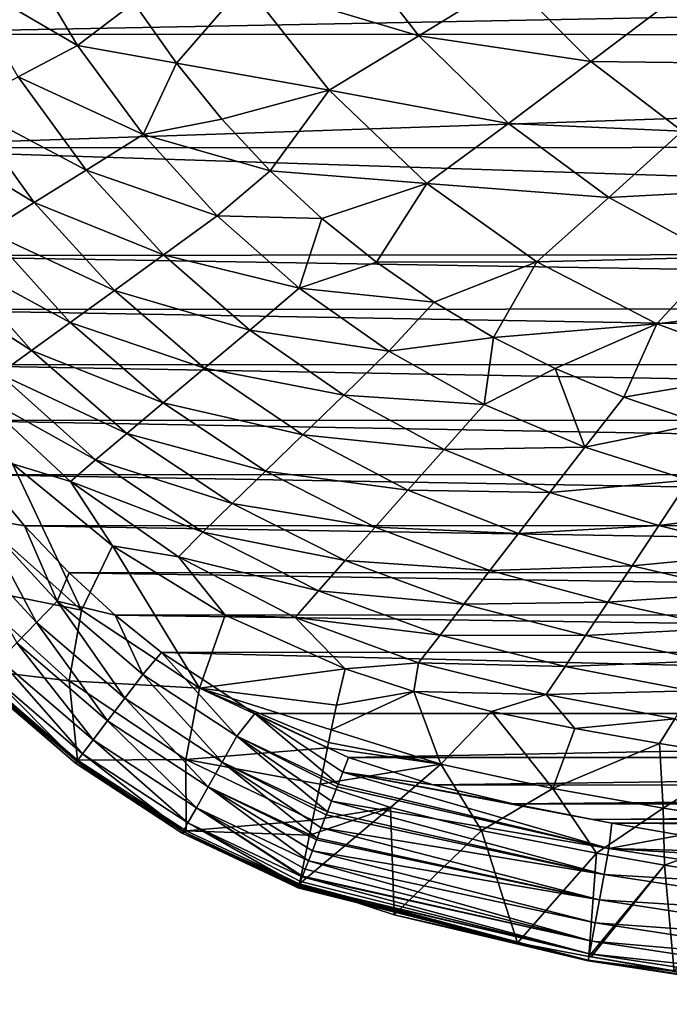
# Model space of a CAD drawing. Header units: metres. Extents: x -26 to 26, y -167 to 32.
# Tile 2 of 237: x -15 to -8, y -166 to -156. Entities that reach past the tile are written whole.
import ezdxf

# ---------------------------------------------------------------- set-up
doc = ezdxf.new("R2010")
doc.units = ezdxf.units.M
doc.layers.add('solid_12_411_043_XXX', color=7, linetype='CONTINUOUS')

msp = doc.modelspace()

# ---------------------------------------------------------------- linework, layer by layer
at = {"layer": 'solid_12_411_043_XXX'}
for points in [[(-12.608711, -155.568176, 120.86805), (-11.59357, -155.073776, 120.401001), (-10.78726, -156.113449, 120.408165)], [(-10.78726, -156.113449, 120.408165), (-11.59357, -155.073776, 120.401001), (-9.832438, -155.526062, 119.986282)], [(-15.5978, -155.498413, 122.370857), (-14.958614, -155.216995, 121.844002), (-14.369145, -156.215332, 121.867065)], [(-14.369145, -156.215332, 121.867065), (-14.958614, -155.216995, 121.844002), (-13.776466, -155.766113, 121.406754)], [(-17.406326, -155.421448, 137.548279), (-17.345055, -156.096909, 137.548279), (17.402061, -155.427277, 137.548279)], [(-17.345055, -156.096909, 137.548279), (17.341188, -156.110107, 137.548279), (17.402061, -155.427277, 137.548279)], [(-14.991959, -156.544479, 122.400383), (-15.5978, -155.498413, 122.370857), (-14.369145, -156.215332, 121.867065)], [(-12.608711, -155.568176, 120.86805), (-13.331663, -156.398941, 121.415527), (-13.776466, -155.766113, 121.406754)], [(-11.729004, -156.682434, 120.880913), (-13.331663, -156.398941, 121.415527), (-12.608711, -155.568176, 120.86805)], [(-11.729004, -156.682434, 120.880913), (-12.608711, -155.568176, 120.86805), (-10.78726, -156.113449, 120.408165)], [(-10.78726, -156.113449, 120.408165), (-9.832438, -155.526062, 119.986282), (-8.982437, -156.382248, 119.982773)], [(-8.982437, -156.382248, 119.982773), (-9.832438, -155.526062, 119.986282), (-8.10749, -155.718185, 119.591476)], [(-14.369145, -156.215332, 121.867065), (-13.776466, -155.766113, 121.406754), (-13.331663, -156.398941, 121.415527)], [(-8.982437, -156.382248, 119.982773), (-8.10749, -155.718185, 119.591476), (-7.253358, -156.402939, 119.576355)], [(-17.345055, -156.096909, 137.548279), (-17.114943, -157.288452, 137.548279), (17.341188, -156.110107, 137.548279)], [(-17.114943, -157.288452, 137.548279), (17.120024, -157.273849, 137.548279), (17.341188, -156.110107, 137.548279)], [(-11.729004, -156.682434, 120.880913), (-10.78726, -156.113449, 120.408165), (-9.848862, -157.032547, 120.412201)], [(-9.848862, -157.032547, 120.412201), (-10.78726, -156.113449, 120.408165), (-8.982437, -156.382248, 119.982773)], [(-14.991959, -156.544479, 122.400383), (-14.369145, -156.215332, 121.867065), (-13.681587, -157.14975, 121.891098)], [(-13.681587, -157.14975, 121.891098), (-14.369145, -156.215332, 121.867065), (-13.331663, -156.398941, 121.415527)], [(-13.681587, -157.14975, 121.891098), (-13.331663, -156.398941, 121.415527), (-12.854247, -156.986374, 121.423668)], [(-11.729004, -156.682434, 120.880913), (-12.854247, -156.986374, 121.423668), (-13.331663, -156.398941, 121.415527)], [(-9.848862, -157.032547, 120.412201), (-8.982437, -156.382248, 119.982773), (-8.027376, -157.114487, 119.97654)], [(-8.027376, -157.114487, 119.97654), (-8.982437, -156.382248, 119.982773), (-7.253358, -156.402939, 119.576355)], [(-15.557274, -156.845032, 123.009773), (-14.991959, -156.544479, 122.400383), (-14.278973, -157.521301, 122.434242)], [(-14.278973, -157.521301, 122.434242), (-14.991959, -156.544479, 122.400383), (-13.681587, -157.14975, 121.891098)], [(-11.729004, -156.682434, 120.880913), (-12.346212, -157.529022, 121.431175), (-12.854247, -156.986374, 121.423668)], [(-10.703661, -157.662369, 120.891083), (-12.346212, -157.529022, 121.431175), (-11.729004, -156.682434, 120.880913)], [(-10.703661, -157.662369, 120.891083), (-11.729004, -156.682434, 120.880913), (-9.848862, -157.032547, 120.412201)], [(-16.052902, -157.11026, 123.691536), (-15.557274, -156.845032, 123.009773), (-14.824827, -157.861588, 123.04792)], [(-14.824827, -157.861588, 123.04792), (-15.557274, -156.845032, 123.009773), (-14.278973, -157.521301, 122.434242)], [(-13.681587, -157.14975, 121.891098), (-12.854247, -156.986374, 121.423668), (-12.346212, -157.529022, 121.431175)], [(-10.703661, -157.662369, 120.891083), (-9.848862, -157.032547, 120.412201), (-8.793937, -157.81105, 120.413452)], [(-8.793937, -157.81105, 120.413452), (-9.848862, -157.032547, 120.412201), (-8.027376, -157.114487, 119.97654)], [(-15.310776, -158.165298, 123.72747), (-16.052902, -157.11026, 123.691536), (-14.824827, -157.861588, 123.04792)], [(-14.278973, -157.521301, 122.434242), (-13.681587, -157.14975, 121.891098), (-12.90278, -158.003479, 121.914879)], [(-12.90278, -158.003479, 121.914879), (-13.681587, -157.14975, 121.891098), (-12.346212, -157.529022, 121.431175)], [(-8.793937, -157.81105, 120.413452), (-8.027376, -157.114487, 119.97654), (-6.985707, -157.710205, 119.968307)], [(-17.114943, -157.288452, 137.548279), (16.73822, -158.39061, 137.548279), (17.120024, -157.273849, 137.548279)], [(-17.114943, -157.288452, 137.548279), (-16.727392, -158.417908, 137.548279), (16.73822, -158.39061, 137.548279)], [(-14.824827, -157.861588, 123.04792), (-14.278973, -157.521301, 122.434242), (-13.465771, -158.411804, 122.470154)], [(-13.465771, -158.411804, 122.470154), (-14.278973, -157.521301, 122.434242), (-12.90278, -158.003479, 121.914879)], [(-12.90278, -158.003479, 121.914879), (-12.346212, -157.529022, 121.431175), (-11.807353, -158.028931, 121.438103)], [(-10.703661, -157.662369, 120.891083), (-11.807353, -158.028931, 121.438103), (-12.346212, -157.529022, 121.431175)], [(-10.703661, -157.662369, 120.891083), (-11.23397, -158.489395, 121.444496), (-11.807353, -158.028931, 121.438103)], [(-9.550323, -158.48526, 120.89856), (-11.23397, -158.489395, 121.444496), (-10.703661, -157.662369, 120.891083)], [(-9.550323, -158.48526, 120.89856), (-10.703661, -157.662369, 120.891083), (-8.793937, -157.81105, 120.413452)], [(-7.643877, -158.43454, 120.4123), (-8.793937, -157.81105, 120.413452), (-6.985707, -157.710205, 119.968307)], [(-15.310776, -158.165298, 123.72747), (-14.824827, -157.861588, 123.04792), (-13.981765, -158.785614, 123.091415)], [(-13.981765, -158.785614, 123.091415), (-14.824827, -157.861588, 123.04792), (-13.465771, -158.411804, 122.470154)], [(-9.550323, -158.48526, 120.89856), (-8.793937, -157.81105, 120.413452), (-7.643877, -158.43454, 120.4123)], [(-13.465771, -158.411804, 122.470154), (-12.90278, -158.003479, 121.914879), (-12.042547, -158.762695, 121.937584)], [(-12.042547, -158.762695, 121.937584), (-12.90278, -158.003479, 121.914879), (-11.807353, -158.028931, 121.438103)], [(-12.042547, -158.762695, 121.937584), (-11.807353, -158.028931, 121.438103), (-11.23397, -158.489395, 121.444496)], [(-15.727961, -158.426193, 124.467224), (-15.310776, -158.165298, 123.72747), (-14.446444, -159.121872, 123.771912)], [(-14.446444, -159.121872, 123.771912), (-15.310776, -158.165298, 123.72747), (-13.981765, -158.785614, 123.091415)], [(-16.727392, -158.417908, 137.548279), (16.473259, -158.968613, 137.548279), (16.73822, -158.39061, 137.548279)], [(-16.727392, -158.417908, 137.548279), (-16.46546, -158.986374, 137.548279), (16.473259, -158.968613, 137.548279)], [(-16.0665, -158.637192, 125.26149), (-15.727961, -158.426193, 124.467224), (-14.85298, -159.416138, 124.50679)], [(-14.85298, -159.416138, 124.50679), (-15.727961, -158.426193, 124.467224), (-14.446444, -159.121872, 123.771912)], [(-13.981765, -158.785614, 123.091415), (-13.465771, -158.411804, 122.470154), (-12.562427, -159.201538, 122.506287)], [(-12.562427, -159.201538, 122.506287), (-13.465771, -158.411804, 122.470154), (-12.042547, -158.762695, 121.937584)], [(-12.042547, -158.762695, 121.937584), (-11.23397, -158.489395, 121.444496), (-10.628096, -158.908981, 121.450325)], [(-9.550323, -158.48526, 120.89856), (-10.628096, -158.908981, 121.450325), (-11.23397, -158.489395, 121.444496)], [(-9.550323, -158.48526, 120.89856), (-10.006592, -159.278824, 121.455452), (-10.628096, -158.908981, 121.450325)], [(-8.293327, -159.134918, 120.903419), (-10.006592, -159.278824, 121.455452), (-9.550323, -158.48526, 120.89856)], [(-8.293327, -159.134918, 120.903419), (-9.550323, -158.48526, 120.89856), (-7.643877, -158.43454, 120.4123)], [(-8.293327, -159.134918, 120.903419), (-7.643877, -158.43454, 120.4123), (-6.426361, -158.909668, 120.40963)], [(-15.191497, -159.661942, 125.292862), (-16.0665, -158.637192, 125.26149), (-14.85298, -159.416138, 124.50679)], [(-14.446444, -159.121872, 123.771912), (-13.981765, -158.785614, 123.091415), (-13.038269, -159.602112, 123.137848)], [(-13.038269, -159.602112, 123.137848), (-13.981765, -158.785614, 123.091415), (-12.562427, -159.201538, 122.506287)], [(-12.562427, -159.201538, 122.506287), (-12.042547, -158.762695, 121.937584), (-11.104634, -159.424164, 121.958931)], [(-11.104634, -159.424164, 121.958931), (-12.042547, -158.762695, 121.937584), (-10.628096, -158.908981, 121.450325)], [(-11.104634, -159.424164, 121.958931), (-10.628096, -158.908981, 121.450325), (-10.006592, -159.278824, 121.455452)], [(-6.964579, -159.620285, 120.906288), (-8.293327, -159.134918, 120.903419), (-6.426361, -158.909668, 120.40963)], [(-16.46546, -158.986374, 137.548279), (16.155107, -159.556915, 137.548279), (16.473259, -158.968613, 137.548279)], [(-16.46546, -158.986374, 137.548279), (-16.149738, -159.567093, 137.548279), (16.155107, -159.556915, 137.548279)], [(-14.85298, -159.416138, 124.50679), (-14.446444, -159.121872, 123.771912), (-13.469543, -159.96434, 123.822571)], [(-13.469543, -159.96434, 123.822571), (-14.446444, -159.121872, 123.771912), (-13.038269, -159.602112, 123.137848)], [(-13.038269, -159.602112, 123.137848), (-12.562427, -159.201538, 122.506287), (-11.576246, -159.884293, 122.541451)], [(-11.576246, -159.884293, 122.541451), (-12.562427, -159.201538, 122.506287), (-11.104634, -159.424164, 121.958931)], [(-8.293327, -159.134918, 120.903419), (-9.35729, -159.605896, 121.459991), (-10.006592, -159.278824, 121.455452)], [(-8.293327, -159.134918, 120.903419), (-8.636293, -159.904648, 121.464226), (-9.35729, -159.605896, 121.459991)], [(-6.964579, -159.620285, 120.906288), (-8.636293, -159.904648, 121.464226), (-8.293327, -159.134918, 120.903419)], [(-10.101926, -159.980698, 121.978569), (-11.104634, -159.424164, 121.958931), (-10.006592, -159.278824, 121.455452)], [(-10.101926, -159.980698, 121.978569), (-10.006592, -159.278824, 121.455452), (-9.35729, -159.605896, 121.459991)], [(-15.191497, -159.661942, 125.292862), (-14.85298, -159.416138, 124.50679), (-13.852446, -160.286346, 124.554802)], [(-13.852446, -160.286346, 124.554802), (-14.85298, -159.416138, 124.50679), (-13.469543, -159.96434, 123.822571)], [(-11.576246, -159.884293, 122.541451), (-11.104634, -159.424164, 121.958931), (-10.101926, -159.980698, 121.978569)], [(-16.149738, -159.567093, 137.548279), (15.788014, -160.140472, 137.548279), (16.155107, -159.556915, 137.548279)], [(-16.149738, -159.567093, 137.548279), (-15.781157, -160.150558, 137.548279), (15.788014, -160.140472, 137.548279)], [(-13.469543, -159.96434, 123.822571), (-13.038269, -159.602112, 123.137848), (-12.005851, -160.302261, 123.184555)], [(-12.005851, -160.302261, 123.184555), (-13.038269, -159.602112, 123.137848), (-11.576246, -159.884293, 122.541451)], [(-9.047198, -160.428314, 121.996223), (-10.101926, -159.980698, 121.978569), (-9.35729, -159.605896, 121.459991)], [(-9.047198, -160.428314, 121.996223), (-9.35729, -159.605896, 121.459991), (-8.636293, -159.904648, 121.464226)], [(-6.964579, -159.620285, 120.906288), (-7.822912, -160.182953, 121.468269), (-8.636293, -159.904648, 121.464226)], [(-14.179285, -160.563522, 125.332115), (-15.452798, -159.852875, 126.121666), (-15.191497, -159.661942, 125.292862)], [(-14.179285, -160.563522, 125.332115), (-15.191497, -159.661942, 125.292862), (-13.852446, -160.286346, 124.554802)], [(-15.050455, -160.604691, 126.98571), (-15.452798, -159.852875, 126.121666), (-14.441751, -160.789749, 126.148064)], [(-14.179285, -160.563522, 125.332115), (-14.441751, -160.789749, 126.148064), (-15.452798, -159.852875, 126.121666)], [(-12.005851, -160.302261, 123.184555), (-11.576246, -159.884293, 122.541451), (-10.522083, -160.453735, 122.574448)], [(-10.522083, -160.453735, 122.574448), (-11.576246, -159.884293, 122.541451), (-10.101926, -159.980698, 121.978569)], [(-9.047198, -160.428314, 121.996223), (-8.636293, -159.904648, 121.464226), (-7.822912, -160.182953, 121.468269)], [(-13.852446, -160.286346, 124.554802), (-13.469543, -159.96434, 123.822571), (-12.396228, -160.681183, 123.875343)], [(-12.396228, -160.681183, 123.875343), (-13.469543, -159.96434, 123.822571), (-12.005851, -160.302261, 123.184555)], [(-10.522083, -160.453735, 122.574448), (-10.101926, -159.980698, 121.978569), (-9.047198, -160.428314, 121.996223)], [(-15.781157, -160.150558, 137.548279), (15.378854, -160.705658, 137.548279), (15.788014, -160.140472, 137.548279)], [(-15.781157, -160.150558, 137.548279), (-15.368429, -160.718964, 137.548279), (15.378854, -160.705658, 137.548279)], [(-7.95681, -160.77533, 122.011795), (-9.047198, -160.428314, 121.996223), (-7.822912, -160.182953, 121.468269)], [(-14.179285, -160.563522, 125.332115), (-13.852446, -160.286346, 124.554802), (-12.746996, -161.022202, 124.606384)], [(-12.746996, -161.022202, 124.606384), (-13.852446, -160.286346, 124.554802), (-12.396228, -160.681183, 123.875343)], [(-12.396228, -160.681183, 123.875343), (-12.005851, -160.302261, 123.184555), (-10.902025, -160.880829, 123.228889)], [(-10.902025, -160.880829, 123.228889), (-12.005851, -160.302261, 123.184555), (-10.522083, -160.453735, 122.574448)], [(-10.902025, -160.880829, 123.228889), (-10.522083, -160.453735, 122.574448), (-9.414663, -160.905945, 122.604149)], [(-9.414663, -160.905945, 122.604149), (-10.522083, -160.453735, 122.574448), (-9.047198, -160.428314, 121.996223)], [(-9.414663, -160.905945, 122.604149), (-9.047198, -160.428314, 121.996223), (-7.95681, -160.77533, 122.011795)], [(-13.053903, -161.323273, 125.374847), (-14.441751, -160.789749, 126.148064), (-14.179285, -160.563522, 125.332115)], [(-13.053903, -161.323273, 125.374847), (-14.179285, -160.563522, 125.332115), (-12.746996, -161.022202, 124.606384)], [(-15.43282, -161.153976, 129.992401), (-15.050455, -160.604691, 126.98571), (-14.326655, -162.140869, 130.000092)], [(-14.003495, -161.465027, 126.997375), (-15.050455, -160.604691, 126.98571), (-14.441751, -160.789749, 126.148064)], [(-14.326655, -162.140869, 130.000092), (-15.050455, -160.604691, 126.98571), (-14.003495, -161.465027, 126.997375)], [(-15.387907, -161.175598, 137.517105), (-14.92339, -161.254868, 137.548279), (-15.368429, -160.718964, 137.548279)], [(-15.368429, -160.718964, 137.548279), (14.935404, -161.241211, 137.548279), (15.378854, -160.705658, 137.548279)], [(-15.368429, -160.718964, 137.548279), (-14.92339, -161.254868, 137.548279), (14.935404, -161.241211, 137.548279)], [(-12.746996, -161.022202, 124.606384), (-12.396228, -160.681183, 123.875343), (-11.247174, -161.268372, 123.926079)], [(-11.247174, -161.268372, 123.926079), (-12.396228, -160.681183, 123.875343), (-10.902025, -160.880829, 123.228889)], [(-8.271858, -161.250473, 122.629845), (-9.414663, -160.905945, 122.604149), (-7.95681, -160.77533, 122.011795)], [(-8.271858, -161.250473, 122.629845), (-7.95681, -160.77533, 122.011795), (-6.852083, -161.069946, 122.025536)], [(-14.003495, -161.465027, 126.997375), (-14.441751, -160.789749, 126.148064), (-13.310743, -161.579391, 126.17588)], [(-13.053903, -161.323273, 125.374847), (-13.310743, -161.579391, 126.17588), (-14.441751, -160.789749, 126.148064)], [(-11.247174, -161.268372, 123.926079), (-10.902025, -160.880829, 123.228889), (-9.744156, -161.33429, 123.26825)], [(-9.744156, -161.33429, 123.26825), (-10.902025, -160.880829, 123.228889), (-9.414663, -160.905945, 122.604149)], [(-9.744156, -161.33429, 123.26825), (-9.414663, -160.905945, 122.604149), (-8.271858, -161.250473, 122.629845)], [(-13.053903, -161.323273, 125.374847), (-12.746996, -161.022202, 124.606384), (-11.560333, -161.620407, 124.656578)], [(-11.560333, -161.620407, 124.656578), (-12.746996, -161.022202, 124.606384), (-11.247174, -161.268372, 123.926079)], [(-7.116131, -161.538834, 122.65184), (-8.271858, -161.250473, 122.629845), (-6.852083, -161.069946, 122.025536)], [(-15.628407, -161.375046, 137.414124), (-14.800052, -162.269913, 137.414124), (-15.387907, -161.175598, 137.517105)], [(-15.43282, -161.153976, 129.992401), (-14.326655, -162.140869, 130.000092), (-15.549862, -161.891434, 133.017288)], [(-15.387907, -161.175598, 137.517105), (-14.582913, -162.045258, 137.517105), (-14.92339, -161.254868, 137.548279)], [(-14.800052, -162.269913, 137.414124), (-14.582913, -162.045258, 137.517105), (-15.387907, -161.175598, 137.517105)], [(-14.92339, -161.254868, 137.548279), (14.466991, -161.737305, 137.548279), (14.935404, -161.241211, 137.548279)], [(-14.92339, -161.254868, 137.548279), (-14.456619, -161.747665, 137.548279), (14.466991, -161.737305, 137.548279)], [(-14.582913, -162.045258, 137.517105), (-14.456619, -161.747665, 137.548279), (-14.92339, -161.254868, 137.548279)], [(-11.560333, -161.620407, 124.656578), (-11.247174, -161.268372, 123.926079), (-10.042886, -161.722687, 123.97065)], [(-10.042886, -161.722687, 123.97065), (-11.247174, -161.268372, 123.926079), (-9.744156, -161.33429, 123.26825)], [(-8.55212, -161.673599, 123.300972), (-9.744156, -161.33429, 123.26825), (-8.271858, -161.250473, 122.629845)], [(-8.55212, -161.673599, 123.300972), (-8.271858, -161.250473, 122.629845), (-7.116131, -161.538834, 122.65184)], [(-15.006316, -162.483322, 137.232483), (-14.800052, -162.269913, 137.414124), (-15.628407, -161.375046, 137.414124)], [(-11.840931, -161.937576, 125.416634), (-13.310743, -161.579391, 126.17588), (-13.053903, -161.323273, 125.374847)], [(-11.840931, -161.937576, 125.416634), (-13.053903, -161.323273, 125.374847), (-11.560333, -161.620407, 124.656578)], [(-10.042886, -161.722687, 123.97065), (-9.744156, -161.33429, 123.26825), (-8.55212, -161.673599, 123.300972)], [(-14.326655, -162.140869, 130.000092), (-14.003495, -161.465027, 126.997375), (-13.089744, -162.958649, 130.005844)], [(-12.820547, -162.193817, 127.007233), (-14.003495, -161.465027, 126.997375), (-13.310743, -161.579391, 126.17588)], [(-13.089744, -162.958649, 130.005844), (-14.003495, -161.465027, 126.997375), (-12.820547, -162.193817, 127.007233)], [(-12.820547, -162.193817, 127.007233), (-13.310743, -161.579391, 126.17588), (-12.08532, -162.216476, 126.202568)], [(-11.840931, -161.937576, 125.416634), (-12.08532, -162.216476, 126.202568), (-13.310743, -161.579391, 126.17588)], [(-7.34941, -161.953522, 123.327728), (-8.55212, -161.673599, 123.300972), (-7.116131, -161.538834, 122.65184)], [(-11.840931, -161.937576, 125.416634), (-11.560333, -161.620407, 124.656578), (-10.315965, -162.077667, 124.700455)], [(-10.315965, -162.077667, 124.700455), (-11.560333, -161.620407, 124.656578), (-10.042886, -161.722687, 123.97065)], [(-8.805622, -162.056534, 124.006424), (-10.042886, -161.722687, 123.97065), (-8.55212, -161.673599, 123.300972)], [(-8.805622, -162.056534, 124.006424), (-8.55212, -161.673599, 123.300972), (-7.34941, -161.953522, 123.327728)], [(-14.582913, -162.045258, 137.517105), (-13.97545, -162.192871, 137.548279), (-14.456619, -161.747665, 137.548279)], [(-14.456619, -161.747665, 137.548279), (13.983458, -162.185944, 137.548279), (14.466991, -161.737305, 137.548279)], [(-14.456619, -161.747665, 137.548279), (-13.97545, -162.192871, 137.548279), (13.983458, -162.185944, 137.548279)], [(-10.315965, -162.077667, 124.700455), (-10.042886, -161.722687, 123.97065), (-8.805622, -162.056534, 124.006424)], [(-15.549862, -161.891434, 133.017288), (-14.455659, -162.880905, 133.024155), (-15.476665, -162.759857, 135.768463)], [(-14.326655, -162.140869, 130.000092), (-14.455659, -162.880905, 133.024155), (-15.549862, -161.891434, 133.017288)], [(-10.565735, -162.402115, 125.453079), (-12.08532, -162.216476, 126.202568), (-11.840931, -161.937576, 125.416634)], [(-10.565735, -162.402115, 125.453079), (-11.840931, -161.937576, 125.416634), (-10.315965, -162.077667, 124.700455)], [(-7.559941, -162.327789, 124.034477), (-8.805622, -162.056534, 124.006424), (-7.34941, -161.953522, 123.327728)], [(-14.800052, -162.269913, 137.414124), (-13.873575, -163.064484, 137.414124), (-14.582913, -162.045258, 137.517105)], [(-14.582913, -162.045258, 137.517105), (-13.685142, -162.815262, 137.517105), (-13.97545, -162.192871, 137.548279)], [(-13.873575, -163.064484, 137.414124), (-13.685142, -162.815262, 137.517105), (-14.582913, -162.045258, 137.517105)], [(-10.565735, -162.402115, 125.453079), (-10.315965, -162.077667, 124.700455), (-9.038501, -162.407486, 124.734848)], [(-9.038501, -162.407486, 124.734848), (-10.315965, -162.077667, 124.700455), (-8.805622, -162.056534, 124.006424)], [(-9.038501, -162.407486, 124.734848), (-8.805622, -162.056534, 124.006424), (-7.559941, -162.327789, 124.034477)], [(-14.326655, -162.140869, 130.000092), (-13.089744, -162.958649, 130.005844), (-14.455659, -162.880905, 133.024155)], [(-13.97545, -162.192871, 137.548279), (13.494176, -162.582123, 137.548279), (13.983458, -162.185944, 137.548279)], [(-13.97545, -162.192871, 137.548279), (-13.488328, -162.586487, 137.548279), (13.494176, -162.582123, 137.548279)], [(-13.685142, -162.815262, 137.517105), (-13.488328, -162.586487, 137.548279), (-13.97545, -162.192871, 137.548279)], [(-13.089744, -162.958649, 130.005844), (-12.820547, -162.193817, 127.007233), (-11.561675, -162.756622, 127.014755)], [(-11.561675, -162.756622, 127.014755), (-12.820547, -162.193817, 127.007233), (-12.08532, -162.216476, 126.202568)], [(-11.561675, -162.756622, 127.014755), (-12.08532, -162.216476, 126.202568), (-10.790788, -162.694107, 126.225586)], [(-10.565735, -162.402115, 125.453079), (-10.790788, -162.694107, 126.225586), (-12.08532, -162.216476, 126.202568)], [(-15.006316, -162.483322, 137.232483), (-14.052574, -163.301224, 137.232483), (-14.800052, -162.269913, 137.414124)], [(-14.052574, -163.301224, 137.232483), (-13.873575, -163.064484, 137.414124), (-14.800052, -162.269913, 137.414124)], [(-7.753814, -162.67099, 124.761063), (-9.038501, -162.407486, 124.734848), (-7.559941, -162.327789, 124.034477)], [(-9.254547, -162.730804, 125.4814), (-10.790788, -162.694107, 126.225586), (-10.565735, -162.402115, 125.453079)], [(-9.254547, -162.730804, 125.4814), (-10.565735, -162.402115, 125.453079), (-9.038501, -162.407486, 124.734848)], [(-9.254547, -162.730804, 125.4814), (-9.038501, -162.407486, 124.734848), (-7.753814, -162.67099, 124.761063)], [(-15.181577, -162.664658, 136.977966), (-14.204666, -163.50238, 136.977966), (-15.006316, -162.483322, 137.232483)], [(-14.204666, -163.50238, 136.977966), (-14.052574, -163.301224, 137.232483), (-15.006316, -162.483322, 137.232483)], [(-13.685142, -162.815262, 137.517105), (-12.699237, -163.463303, 137.517105), (-13.488328, -162.586487, 137.548279)], [(-13.488328, -162.586487, 137.548279), (12.510643, -163.22406, 137.548279), (13.494176, -162.582123, 137.548279)], [(-13.488328, -162.586487, 137.548279), (-12.509404, -163.224731, 137.548279), (12.510643, -163.22406, 137.548279)], [(-12.699237, -163.463303, 137.517105), (-12.509404, -163.224731, 137.548279), (-13.488328, -162.586487, 137.548279)], [(-15.308836, -162.796326, 136.670013), (-14.315104, -163.648453, 136.670013), (-15.181577, -162.664658, 136.977966)], [(-14.315104, -163.648453, 136.670013), (-14.204666, -163.50238, 136.977966), (-15.181577, -162.664658, 136.977966)], [(-10.841799, -162.993576, 127.017944), (-11.561675, -162.756622, 127.014755), (-10.790788, -162.694107, 126.225586)], [(-10.841799, -162.993576, 127.017944), (-10.790788, -162.694107, 126.225586), (-9.453737, -163.02562, 126.243484)], [(-9.254547, -162.730804, 125.4814), (-9.453737, -163.02562, 126.243484), (-10.790788, -162.694107, 126.225586)], [(-7.935056, -162.988251, 125.502831), (-9.453737, -163.02562, 126.243484), (-9.254547, -162.730804, 125.4814)], [(-7.935056, -162.988251, 125.502831), (-9.254547, -162.730804, 125.4814), (-7.753814, -162.67099, 124.761063)], [(-15.476665, -162.759857, 135.768463), (-14.368152, -163.715729, 135.743195), (-15.394121, -162.884567, 136.008926)], [(-14.455659, -162.880905, 133.024155), (-14.368152, -163.715729, 135.743195), (-15.476665, -162.759857, 135.768463)], [(-15.379292, -162.869217, 136.337158), (-14.376245, -163.729309, 136.337158), (-15.308836, -162.796326, 136.670013)], [(-14.376245, -163.729309, 136.337158), (-14.315104, -163.648453, 136.670013), (-15.308836, -162.796326, 136.670013)], [(-13.873575, -163.064484, 137.414124), (-12.852536, -163.735535, 137.414124), (-13.685142, -162.815262, 137.517105)], [(-12.852536, -163.735535, 137.414124), (-12.699237, -163.463303, 137.517105), (-13.685142, -162.815262, 137.517105)], [(-13.089744, -162.958649, 130.005844), (-11.561675, -162.756622, 127.014755), (-11.650924, -163.136719, 128.250137)], [(-11.650924, -163.136719, 128.250137), (-11.561675, -162.756622, 127.014755), (-10.841799, -162.993576, 127.017944)], [(-15.394121, -162.884567, 136.008926), (-14.389114, -163.746338, 136.008926), (-15.379292, -162.869217, 136.337158)], [(-14.368152, -163.715729, 135.743195), (-14.389114, -163.746338, 136.008926), (-15.394121, -162.884567, 136.008926)], [(-14.389114, -163.746338, 136.008926), (-14.376245, -163.729309, 136.337158), (-15.379292, -162.869217, 136.337158)], [(-14.455659, -162.880905, 133.024155), (-13.233303, -163.706879, 133.029633), (-14.368152, -163.715729, 135.743195)], [(-13.089744, -162.958649, 130.005844), (-13.233303, -163.706879, 133.029633), (-14.455659, -162.880905, 133.024155)], [(-13.089744, -162.958649, 130.005844), (-11.746065, -163.585312, 129.994904), (-13.233303, -163.706879, 133.029633)], [(-13.089744, -162.958649, 130.005844), (-11.706528, -163.394608, 129.228851), (-11.734174, -163.527679, 129.761963)], [(-13.089744, -162.958649, 130.005844), (-11.650924, -163.136719, 128.250137), (-11.706528, -163.394608, 129.228851)], [(-13.089744, -162.958649, 130.005844), (-11.734174, -163.527679, 129.761963), (-11.746065, -163.585312, 129.994904)], [(-11.706528, -163.394608, 129.228851), (-10.841799, -162.993576, 127.017944), (-10.55864, -163.756134, 129.286713)], [(-11.650924, -163.136719, 128.250137), (-10.841799, -162.993576, 127.017944), (-11.706528, -163.394608, 129.228851)], [(-10.027251, -163.20256, 127.020874), (-10.841799, -162.993576, 127.017944), (-9.453737, -163.02562, 126.243484)], [(-10.55864, -163.756134, 129.286713), (-10.841799, -162.993576, 127.017944), (-10.027251, -163.20256, 127.020874)], [(-9.151201, -163.382706, 127.023308), (-10.027251, -163.20256, 127.020874), (-9.453737, -163.02562, 126.243484)], [(-7.935056, -162.988251, 125.502831), (-8.104283, -163.279465, 126.25721), (-9.453737, -163.02562, 126.243484)], [(-9.151201, -163.382706, 127.023308), (-9.453737, -163.02562, 126.243484), (-8.104283, -163.279465, 126.25721)], [(-14.052574, -163.301224, 137.232483), (-12.99816, -163.994156, 137.232483), (-13.873575, -163.064484, 137.414124)], [(-12.99816, -163.994156, 137.232483), (-12.852536, -163.735535, 137.414124), (-13.873575, -163.064484, 137.414124)], [(-12.699237, -163.463303, 137.517105), (-11.633993, -163.966721, 137.516998), (-12.509404, -163.224731, 137.548279)], [(-12.509404, -163.224731, 137.548279), (-11.524934, -163.685471, 137.548279), (12.510643, -163.22406, 137.548279)], [(-12.509404, -163.224731, 137.548279), (-11.633993, -163.966721, 137.516998), (-11.585399, -163.8414, 137.538742)], [(-12.509404, -163.224731, 137.548279), (-11.585399, -163.8414, 137.538742), (-11.524934, -163.685471, 137.548279)], [(11.524964, -163.685471, 137.548279), (12.510643, -163.22406, 137.548279), (-11.524934, -163.685471, 137.548279)], [(-10.55864, -163.756134, 129.286713), (-10.027251, -163.20256, 127.020874), (-9.384177, -164.012527, 129.308212)], [(-9.384177, -164.012527, 129.308212), (-10.027251, -163.20256, 127.020874), (-9.151201, -163.382706, 127.023308)], [(-14.204666, -163.50238, 136.977966), (-13.121895, -164.213898, 136.977966), (-14.052574, -163.301224, 137.232483)], [(-13.121895, -164.213898, 136.977966), (-12.99816, -163.994156, 137.232483), (-14.052574, -163.301224, 137.232483)], [(-8.263635, -163.539978, 127.025475), (-9.151201, -163.382706, 127.023308), (-8.104283, -163.279465, 126.25721)], [(-7.368741, -163.681458, 127.027374), (-8.263635, -163.539978, 127.025475), (-8.104283, -163.279465, 126.25721)], [(-12.852536, -163.735535, 137.414124), (-11.746891, -164.257874, 137.41394), (-12.699237, -163.463303, 137.517105)], [(-12.699237, -163.463303, 137.517105), (-11.746891, -164.257874, 137.41394), (-11.703169, -164.145126, 137.46315)], [(-12.699237, -163.463303, 137.517105), (-11.703169, -164.145126, 137.46315), (-11.645077, -163.9953, 137.510223)], [(-12.699237, -163.463303, 137.517105), (-11.645077, -163.9953, 137.510223), (-11.633993, -163.966721, 137.516998)], [(-11.734174, -163.527679, 129.761963), (-11.706528, -163.394608, 129.228851), (-10.55864, -163.756134, 129.286713)], [(-9.384177, -164.012527, 129.308212), (-9.151201, -163.382706, 127.023308), (-8.263635, -163.539978, 127.025475)], [(-14.315104, -163.648453, 136.670013), (-13.211741, -164.373444, 136.670013), (-14.204666, -163.50238, 136.977966)], [(-13.211741, -164.373444, 136.670013), (-13.121895, -164.213898, 136.977966), (-14.204666, -163.50238, 136.977966)], [(-11.746065, -163.585312, 129.994904), (-11.734174, -163.527679, 129.761963), (-10.55864, -163.756134, 129.286713)], [(-9.384177, -164.012527, 129.308212), (-8.263635, -163.539978, 127.025475), (-8.223559, -164.21875, 129.325317)], [(-8.223559, -164.21875, 129.325317), (-8.263635, -163.539978, 127.025475), (-7.368741, -163.681458, 127.027374)], [(-14.376245, -163.729309, 136.337158), (-13.261482, -164.461792, 136.337158), (-14.315104, -163.648453, 136.670013)], [(-13.261482, -164.461792, 136.337158), (-13.211741, -164.373444, 136.670013), (-14.315104, -163.648453, 136.670013)], [(-13.233303, -163.706879, 133.029633), (-11.746065, -163.585312, 129.994904), (-11.824321, -163.965134, 131.523102)], [(-11.824321, -163.965134, 131.523102), (-11.746065, -163.585312, 129.994904), (-10.55864, -163.756134, 129.286713)], [(-14.368152, -163.715729, 135.743195), (-13.228073, -164.457138, 135.723557), (-14.389114, -163.746338, 136.008926)], [(-14.389114, -163.746338, 136.008926), (-13.271953, -164.480377, 136.008926), (-14.376245, -163.729309, 136.337158)], [(-13.228073, -164.457138, 135.723557), (-13.271953, -164.480377, 136.008926), (-14.389114, -163.746338, 136.008926)], [(-13.271953, -164.480377, 136.008926), (-13.261482, -164.461792, 136.337158), (-14.376245, -163.729309, 136.337158)], [(-13.233303, -163.706879, 133.029633), (-13.228073, -164.457138, 135.723557), (-14.368152, -163.715729, 135.743195)], [(-13.233303, -163.706879, 133.029633), (-11.824321, -163.965134, 131.523102), (-11.902183, -164.344772, 133.047287)], [(-13.233303, -163.706879, 133.029633), (-11.902183, -164.344772, 133.047287), (-13.228073, -164.457138, 135.723557)], [(-12.99816, -163.994156, 137.232483), (-11.854101, -164.534348, 137.232391), (-12.852536, -163.735535, 137.414124)], [(-12.852536, -163.735535, 137.414124), (-11.854101, -164.534348, 137.232391), (-11.811707, -164.425018, 137.315918)], [(-12.852536, -163.735535, 137.414124), (-11.811707, -164.425018, 137.315918), (-11.758954, -164.288986, 137.398102)], [(-12.852536, -163.735535, 137.414124), (-11.758954, -164.288986, 137.398102), (-11.746891, -164.257874, 137.41394)], [(-11.085888, -164.212036, 131.537247), (-11.824321, -163.965134, 131.523102), (-10.55864, -163.756134, 129.286713)], [(-10.638603, -163.974152, 137.548279), (-11.524934, -163.685471, 137.548279), (-11.585399, -163.8414, 137.538742)], [(11.524964, -163.685471, 137.548279), (-11.524934, -163.685471, 137.548279), (-10.638603, -163.974152, 137.548279)], [(-10.132286, -164.453522, 131.550934), (-11.085888, -164.212036, 131.537247), (-10.55864, -163.756134, 129.286713)], [(10.614791, -163.980621, 137.548279), (11.524964, -163.685471, 137.548279), (-10.638603, -163.974152, 137.548279)], [(-10.132286, -164.453522, 131.550934), (-10.55864, -163.756134, 129.286713), (-9.384177, -164.012527, 129.308212)], [(-8.223559, -164.21875, 129.325317), (-7.368741, -163.681458, 127.027374), (-7.056762, -164.398178, 129.340195)], [(-11.585399, -163.8414, 137.538742), (-11.633993, -163.966721, 137.516998), (-8.794878, -164.642075, 137.523621)], [(-11.585399, -163.8414, 137.538742), (-8.794878, -164.642075, 137.523621), (-8.763695, -164.375153, 137.548279)], [(-11.585399, -163.8414, 137.538742), (-8.763695, -164.375153, 137.548279), (-8.963675, -164.337814, 137.548279)], [(-9.800021, -164.171982, 137.548279), (-11.585399, -163.8414, 137.538742), (-8.963675, -164.337814, 137.548279)], [(-9.800021, -164.171982, 137.548279), (-10.638603, -163.974152, 137.548279), (-11.585399, -163.8414, 137.538742)], [(-11.902183, -164.344772, 133.047287), (-11.824321, -163.965134, 131.523102), (-11.085888, -164.212036, 131.537247)], [(-11.633993, -163.966721, 137.516998), (-11.645077, -163.9953, 137.510223), (-8.794878, -164.642075, 137.523621)], [(10.614791, -163.980621, 137.548279), (-10.638603, -163.974152, 137.548279), (-9.800021, -164.171982, 137.548279)], [(9.799069, -164.172211, 137.548279), (10.614791, -163.980621, 137.548279), (-9.800021, -164.171982, 137.548279)], [(-13.121895, -164.213898, 136.977966), (-11.945231, -164.769363, 136.977966), (-12.99816, -163.994156, 137.232483)], [(-12.99816, -163.994156, 137.232483), (-11.945231, -164.769363, 136.977966), (-11.905407, -164.666672, 137.104645)], [(-12.99816, -163.994156, 137.232483), (-11.905407, -164.666672, 137.104645), (-11.860735, -164.551468, 137.217667)], [(-12.99816, -163.994156, 137.232483), (-11.860735, -164.551468, 137.217667), (-11.854101, -164.534348, 137.232391)], [(-11.645077, -163.9953, 137.510223), (-11.703169, -164.145126, 137.46315), (-8.794878, -164.642075, 137.523621)], [(-8.924026, -164.692017, 131.56398), (-10.132286, -164.453522, 131.550934), (-9.384177, -164.012527, 129.308212)], [(-8.924026, -164.692017, 131.56398), (-9.384177, -164.012527, 129.308212), (-8.223559, -164.21875, 129.325317)], [(-11.703169, -164.145126, 137.46315), (-11.746891, -164.257874, 137.41394), (-8.845245, -164.915588, 137.443008)], [(-11.703169, -164.145126, 137.46315), (-8.845245, -164.915588, 137.443008), (-8.794878, -164.642075, 137.523621)], [(9.799069, -164.172211, 137.548279), (-9.800021, -164.171982, 137.548279), (-8.963675, -164.337814, 137.548279)], [(9.328008, -164.267578, 137.548279), (9.799069, -164.172211, 137.548279), (-8.963675, -164.337814, 137.548279)], [(-13.211741, -164.373444, 136.670013), (-12.011413, -164.940048, 136.670151), (-13.121895, -164.213898, 136.977966)], [(-13.121895, -164.213898, 136.977966), (-12.011413, -164.940048, 136.670151), (-12.007803, -164.93074, 136.692352)], [(-13.121895, -164.213898, 136.977966), (-12.007803, -164.93074, 136.692352), (-11.979421, -164.857544, 136.840256)], [(-13.121895, -164.213898, 136.977966), (-11.979421, -164.857544, 136.840256), (-11.945231, -164.769363, 136.977966)], [(-12.039483, -165.012436, 135.710312), (-11.934547, -164.503342, 133.685623), (-11.085888, -164.212036, 131.537247)], [(-11.046553, -165.336563, 135.704651), (-12.039483, -165.012436, 135.710312), (-11.085888, -164.212036, 131.537247)], [(-11.934547, -164.503342, 133.685623), (-11.902183, -164.344772, 133.047287), (-11.085888, -164.212036, 131.537247)], [(-11.758954, -164.288986, 137.398102), (-11.811707, -164.425018, 137.315918), (-8.845245, -164.915588, 137.443008)], [(-11.746891, -164.257874, 137.41394), (-11.758954, -164.288986, 137.398102), (-8.845245, -164.915588, 137.443008)], [(-11.046553, -165.336563, 135.704651), (-11.085888, -164.212036, 131.537247), (-10.132286, -164.453522, 131.550934)], [(8.986267, -164.333542, 137.548279), (9.328008, -164.267578, 137.548279), (-8.963675, -164.337814, 137.548279)], [(-8.212495, -164.815414, 131.570648), (-8.924026, -164.692017, 131.56398), (-8.223559, -164.21875, 129.325317)], [(-8.212495, -164.815414, 131.570648), (-8.223559, -164.21875, 129.325317), (-7.056762, -164.398178, 129.340195)], [(-13.261482, -164.461792, 136.337158), (-12.04806, -165.034546, 136.337585), (-13.211741, -164.373444, 136.670013)], [(-13.228073, -164.457138, 135.723557), (-11.902183, -164.344772, 133.047287), (-11.934547, -164.503342, 133.685623)], [(-13.211741, -164.373444, 136.670013), (-12.04806, -165.034546, 136.337585), (-12.045484, -165.027908, 136.374603)], [(-13.211741, -164.373444, 136.670013), (-12.045484, -165.027908, 136.374603), (-12.029921, -164.987778, 136.536453)], [(-13.211741, -164.373444, 136.670013), (-12.029921, -164.987778, 136.536453), (-12.011413, -164.940048, 136.670151)], [(8.986267, -164.333542, 137.548279), (-8.963675, -164.337814, 137.548279), (-8.763695, -164.375153, 137.548279)], [(-8.038747, -164.503265, 137.548279), (-8.763695, -164.375153, 137.548279), (-8.794878, -164.642075, 137.523621)], [(8.083529, -164.495682, 137.548279), (8.986267, -164.333542, 137.548279), (-8.763695, -164.375153, 137.548279)], [(8.083529, -164.495682, 137.548279), (-8.763695, -164.375153, 137.548279), (-8.038747, -164.503265, 137.548279)], [(-13.228073, -164.457138, 135.723557), (-12.039483, -165.012436, 135.710312), (-13.271953, -164.480377, 136.008926)], [(-13.271953, -164.480377, 136.008926), (-12.055812, -165.054535, 136.009491), (-13.261482, -164.461792, 136.337158)], [(-13.271953, -164.480377, 136.008926), (-12.039483, -165.012436, 135.710312), (-12.05127, -165.042831, 135.874634)], [(-13.271953, -164.480377, 136.008926), (-12.05127, -165.042831, 135.874634), (-12.055812, -165.054535, 136.009491)], [(-13.261482, -164.461792, 136.337158), (-12.055812, -165.054535, 136.009491), (-12.056229, -165.055618, 136.041595)], [(-13.261482, -164.461792, 136.337158), (-12.056229, -165.055618, 136.041595), (-12.05429, -165.050613, 136.208954)], [(-13.261482, -164.461792, 136.337158), (-12.05429, -165.050613, 136.208954), (-12.04806, -165.034546, 136.337585)], [(-13.228073, -164.457138, 135.723557), (-11.934547, -164.503342, 133.685623), (-12.039483, -165.012436, 135.710312)], [(-11.811707, -164.425018, 137.315918), (-11.854101, -164.534348, 137.232391), (-8.894276, -165.181839, 137.300339)], [(-11.811707, -164.425018, 137.315918), (-8.894276, -165.181839, 137.300339), (-8.845245, -164.915588, 137.443008)], [(-9.752812, -165.632095, 135.702347), (-11.046553, -165.336563, 135.704651), (-10.132286, -164.453522, 131.550934)], [(-9.752812, -165.632095, 135.702347), (-10.132286, -164.453522, 131.550934), (-8.924026, -164.692017, 131.56398)], [(-7.417175, -164.941437, 131.577469), (-8.212495, -164.815414, 131.570648), (-7.056762, -164.398178, 129.340195)], [(-11.860735, -164.551468, 137.217667), (-11.905407, -164.666672, 137.104645), (-8.894276, -165.181839, 137.300339)], [(-11.854101, -164.534348, 137.232391), (-11.860735, -164.551468, 137.217667), (-8.894276, -165.181839, 137.300339)], [(-8.038747, -164.503265, 137.548279), (-8.794878, -164.642075, 137.523621), (-6.806214, -164.695007, 137.548279)], [(-11.905407, -164.666672, 137.104645), (-11.945231, -164.769363, 136.977966), (-8.938266, -165.420715, 137.096863)], [(-11.905407, -164.666672, 137.104645), (-8.938266, -165.420715, 137.096863), (-8.894276, -165.181839, 137.300339)], [(-9.004977, -165.775528, 135.701614), (-9.752812, -165.632095, 135.702347), (-8.924026, -164.692017, 131.56398)], [(-9.004977, -165.775528, 135.701614), (-8.924026, -164.692017, 131.56398), (-8.212495, -164.815414, 131.570648)], [(-8.794878, -164.642075, 137.523621), (-8.845245, -164.915588, 137.443008), (-5.878428, -165.088409, 137.52356)], [(-8.794878, -164.642075, 137.523621), (-5.878428, -165.088409, 137.52356), (-5.901788, -164.815033, 137.548279)], [(-8.794878, -164.642075, 137.523621), (-5.901788, -164.815033, 137.548279), (-6.806214, -164.695007, 137.548279)], [(-11.945231, -164.769363, 136.977966), (-11.979421, -164.857544, 136.840256), (-8.973701, -165.613144, 136.842789)], [(-11.945231, -164.769363, 136.977966), (-8.973701, -165.613144, 136.842789), (-8.938266, -165.420715, 137.096863)], [(-11.979421, -164.857544, 136.840256), (-12.007803, -164.93074, 136.692352), (-8.973701, -165.613144, 136.842789)], [(-8.980878, -165.779953, 135.701584), (-9.004977, -165.775528, 135.701614), (-8.212495, -164.815414, 131.570648)], [(-8.109186, -165.93187, 135.700653), (-8.980878, -165.779953, 135.701584), (-8.212495, -164.815414, 131.570648)], [(-8.109186, -165.93187, 135.700653), (-8.212495, -164.815414, 131.570648), (-7.417175, -164.941437, 131.577469)], [(-12.05127, -165.042831, 135.874634), (-12.039483, -165.012436, 135.710312), (-9.011781, -165.819931, 135.967545)], [(-12.029921, -164.987778, 136.536453), (-12.045484, -165.027908, 136.374603), (-8.998097, -165.745621, 136.555832)], [(-9.011781, -165.819931, 135.967545), (-12.039483, -165.012436, 135.710312), (-11.046553, -165.336563, 135.704651)], [(-12.011413, -164.940048, 136.670151), (-12.029921, -164.987778, 136.536453), (-8.998097, -165.745621, 136.555832)], [(-12.007803, -164.93074, 136.692352), (-12.011413, -164.940048, 136.670151), (-8.973701, -165.613144, 136.842789)], [(-12.011413, -164.940048, 136.670151), (-8.998097, -165.745621, 136.555832), (-8.973701, -165.613144, 136.842789)], [(-8.845245, -164.915588, 137.443008), (-8.894276, -165.181839, 137.300339), (-5.91215, -165.364807, 137.442749)], [(-8.845245, -164.915588, 137.443008), (-5.91215, -165.364807, 137.442749), (-5.878428, -165.088409, 137.52356)], [(-12.05429, -165.050613, 136.208954), (-12.056229, -165.055618, 136.041595), (-9.010554, -165.813263, 136.25737)], [(-12.056229, -165.055618, 136.041595), (-12.055812, -165.054535, 136.009491), (-9.010554, -165.813263, 136.25737)], [(-12.055812, -165.054535, 136.009491), (-12.05127, -165.042831, 135.874634), (-9.011781, -165.819931, 135.967545)], [(-12.055812, -165.054535, 136.009491), (-9.011781, -165.819931, 135.967545), (-9.010554, -165.813263, 136.25737)], [(-12.04806, -165.034546, 136.337585), (-12.05429, -165.050613, 136.208954), (-9.010554, -165.813263, 136.25737)], [(-12.045484, -165.027908, 136.374603), (-12.04806, -165.034546, 136.337585), (-8.998097, -165.745621, 136.555832)], [(-12.04806, -165.034546, 136.337585), (-9.010554, -165.813263, 136.25737), (-8.998097, -165.745621, 136.555832)], [(-8.894276, -165.181839, 137.300339), (-8.938266, -165.420715, 137.096863), (-5.94497, -165.633804, 137.299713)], [(-8.894276, -165.181839, 137.300339), (-5.94497, -165.633804, 137.299713), (-5.91215, -165.364807, 137.442749)], [(-9.011781, -165.819931, 135.967545), (-11.046553, -165.336563, 135.704651), (-9.752812, -165.632095, 135.702347)], [(-8.938266, -165.420715, 137.096863), (-8.973701, -165.613144, 136.842789), (-5.974403, -165.875031, 137.095779)], [(-8.938266, -165.420715, 137.096863), (-5.974403, -165.875031, 137.095779), (-5.94497, -165.633804, 137.299713)], [(-9.011781, -165.819931, 135.967545), (-9.752812, -165.632095, 135.702347), (-9.004977, -165.775528, 135.701614)], [(-8.973701, -165.613144, 136.842789), (-8.998097, -165.745621, 136.555832), (-5.998091, -166.069199, 136.841171)], [(-8.973701, -165.613144, 136.842789), (-5.998091, -166.069199, 136.841171), (-5.974403, -165.875031, 137.095779)], [(-9.011781, -165.819931, 135.967545), (-9.004977, -165.775528, 135.701614), (-6.023413, -166.276733, 135.964905)], [(-9.010554, -165.813263, 136.25737), (-9.011781, -165.819931, 135.967545), (-6.022653, -166.270508, 136.254929)], [(-9.011781, -165.819931, 135.967545), (-6.023413, -166.276733, 135.964905), (-6.022653, -166.270508, 136.254929)], [(-8.998097, -165.745621, 136.555832), (-9.010554, -165.813263, 136.25737), (-6.014374, -166.202652, 136.553741)], [(-9.010554, -165.813263, 136.25737), (-6.022653, -166.270508, 136.254929), (-6.014374, -166.202652, 136.553741)], [(-6.023413, -166.276733, 135.964905), (-9.004977, -165.775528, 135.701614), (-8.980878, -165.779953, 135.701584)], [(-8.998097, -165.745621, 136.555832), (-6.014374, -166.202652, 136.553741), (-5.998091, -166.069199, 136.841171)], [(-6.023413, -166.276733, 135.964905), (-8.980878, -165.779953, 135.701584), (-8.109186, -165.93187, 135.700653)]]:
    msp.add_3dface(points, dxfattribs=at)

doc.saveas('drawing.dxf')
